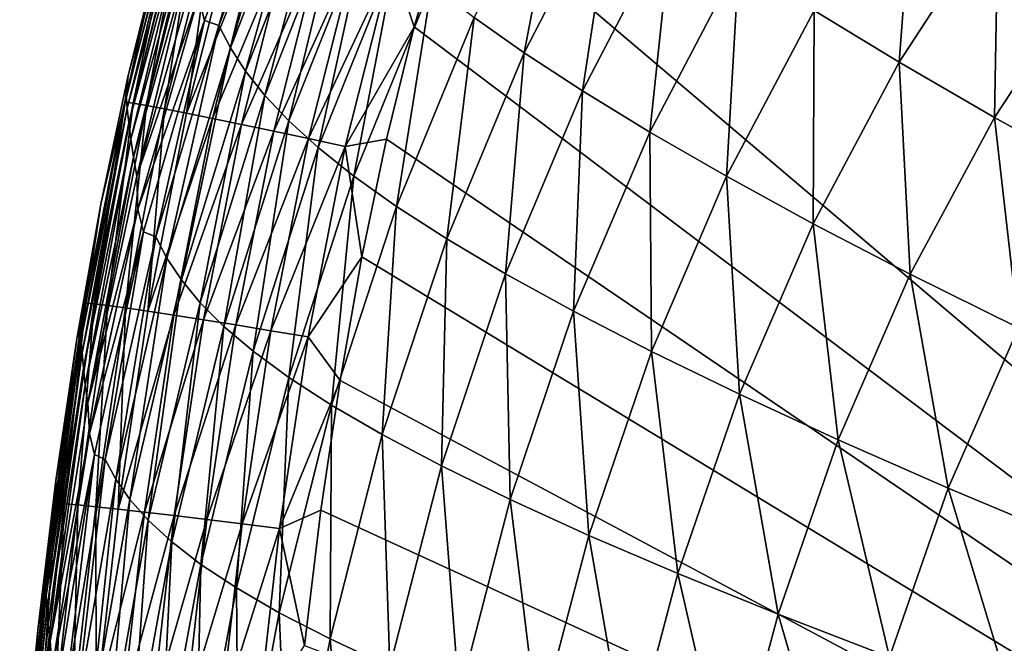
# Model space of a CAD drawing. Header units: metres. Extents: x -105 to 105, y -68 to 103.
# Tile 18 of 256: x -104.3 to -100.57, y 58.55 to 60.91. Entities that reach past the tile are written whole.
import ezdxf

# ---------------------------------------------------------------- set-up
doc = ezdxf.new("R2010")
doc.units = ezdxf.units.M
doc.layers.add('solid_FIT-BATH-150_SW0001', color=7, linetype='CONTINUOUS')

msp = doc.modelspace()

# ---------------------------------------------------------------- linework, layer by layer
at = {"layer": 'solid_FIT-BATH-150_SW0001'}
for points in [[(-103.62603, 60.995506, 0.574885), (-103.324165, 61.660912, -1.192553), (-103.603325, 60.904953, -1.187167)], [(-103.548264, 60.886013, -2.849111), (-103.603325, 60.904953, -1.187167), (-103.324165, 61.660912, -1.192553)], [(-103.259476, 61.64233, -2.855999), (-103.548264, 60.886013, -2.849111), (-103.324165, 61.660912, -1.192553)], [(-103.504089, 60.801056, -4.411713), (-103.548264, 60.886013, -2.849111), (-103.259476, 61.64233, -2.855999)], [(-103.212898, 61.554329, -4.420186), (-103.504089, 60.801056, -4.411713), (-103.259476, 61.64233, -2.855999)], [(-102.392281, 60.782394, -12.784942), (-102.581383, 60.916206, -11.84934), (-102.235626, 61.594578, -11.871286)], [(-102.048546, 61.450764, -12.809041), (-102.392281, 60.782394, -12.784942), (-102.235626, 61.594578, -11.871286)], [(-103.447113, 60.71299, -5.877439), (-103.504089, 60.801056, -4.411713), (-103.212898, 61.554329, -4.420186)], [(-103.153946, 61.462589, -5.887652), (-103.447113, 60.71299, -5.877439), (-103.212898, 61.554329, -4.420186)], [(-100.972717, 60.746281, -15.803168), (-101.295052, 60.942467, -15.161674), (-100.913895, 61.534962, -15.193)], [(-100.598511, 61.322601, -15.835512), (-100.972717, 60.746281, -15.803168), (-100.913895, 61.534962, -15.193)], [(-103.683144, 61.444057, 13.31223), (-103.899925, 60.617851, 13.313279), (-103.776321, 61.161911, 15.586882)], [(-103.895287, 60.572536, 10.930219), (-103.899925, 60.617851, 13.313279), (-103.683144, 61.444057, 13.31223)], [(-103.676407, 61.396442, 10.928999), (-103.895287, 60.572536, 10.930219), (-103.683144, 61.444057, 13.31223)], [(-103.374672, 60.621117, -7.248332), (-103.447113, 60.71299, -5.877439), (-103.153946, 61.462589, -5.887652)], [(-103.080009, 61.36623, -7.260418), (-103.374672, 60.621117, -7.248332), (-103.153946, 61.462589, -5.887652)], [(-102.171844, 60.637913, -13.641849), (-102.392281, 60.782394, -12.784942), (-102.048546, 61.450764, -12.809041)], [(-101.831001, 61.29459, -13.667945), (-102.171844, 60.637913, -13.641849), (-102.048546, 61.450764, -12.809041)], [(-103.889275, 60.517334, 8.65157), (-103.895287, 60.572536, 10.930219), (-103.676407, 61.396442, 10.928999)], [(-103.667793, 61.338512, 8.650157), (-103.889275, 60.517334, 8.65157), (-103.676407, 61.396442, 10.928999)], [(-102.892952, 61.131603, 16.577486), (-102.809776, 60.88092, 16.591309), (-102.660469, 61.393547, 16.58135)], [(-102.660469, 61.393547, 16.58135), (-102.809776, 60.88092, 16.591309), (-96.062553, 55.791527, 16.580246)], [(-95.036125, 61.398125, 16.499413), (-102.660469, 61.393547, 16.58135), (-96.062553, 55.791527, 16.580246)], [(-103.284119, 60.524742, -8.526438), (-103.374672, 60.621117, -7.248332), (-103.080009, 61.36623, -7.260418)], [(-102.98848, 61.264378, -8.540507), (-103.284119, 60.524742, -8.526438), (-103.080009, 61.36623, -7.260418)], [(-103.713631, 61.349499, 15.731968), (-103.891861, 60.696514, 15.595654), (-103.903801, 60.595814, 15.746248)], [(-103.713631, 61.349499, 15.731968), (-103.903801, 60.595814, 15.746248), (-103.872429, 60.591576, 15.888547)], [(-103.713631, 61.349499, 15.731968), (-103.776321, 61.161911, 15.586882), (-103.891861, 60.696514, 15.595654)], [(-103.881821, 60.454906, 6.477468), (-103.889275, 60.517334, 8.65157), (-103.667793, 61.338512, 8.650157)], [(-103.657425, 61.273094, 6.475742), (-103.881821, 60.454906, 6.477468), (-103.667793, 61.338512, 8.650157)], [(-103.713631, 61.349499, 15.731968), (-103.872429, 60.591576, 15.888547), (-103.682709, 61.34351, 15.874265)], [(-103.682709, 61.34351, 15.874265), (-103.872429, 60.591576, 15.888547), (-103.822113, 60.582947, 16.022427)], [(-103.682709, 61.34351, 15.874265), (-103.822113, 60.582947, 16.022427), (-103.633141, 61.332005, 16.008169)], [(-103.633141, 61.332005, 16.008169), (-103.822113, 60.582947, 16.022427), (-103.75441, 60.570274, 16.146303)], [(-103.633141, 61.332005, 16.008169), (-103.75441, 60.570274, 16.146303), (-103.566452, 61.315403, 16.132097)], [(-100.611847, 60.536964, -16.379068), (-100.972717, 60.746281, -15.803168), (-100.598511, 61.322601, -15.835512)], [(-100.245903, 61.095619, -16.411791), (-100.611847, 60.536964, -16.379068), (-100.598511, 61.322601, -15.835512)], [(-103.566452, 61.315403, 16.132097), (-103.75441, 60.570274, 16.146303), (-103.670883, 60.55386, 16.258595)], [(-103.566452, 61.315403, 16.132097), (-103.670883, 60.55386, 16.258595), (-103.484192, 61.294113, 16.244467)], [(-103.484192, 61.294113, 16.244467), (-103.670883, 60.55386, 16.258595), (-103.387886, 61.268543, 16.343691)], [(-101.917526, 60.481976, -14.423201), (-102.171844, 60.637913, -13.641849), (-101.831001, 61.29459, -13.667945)], [(-101.580505, 61.125217, -14.451054), (-101.917526, 60.481976, -14.423201), (-101.831001, 61.29459, -13.667945)], [(-103.872223, 60.387112, 4.407621), (-103.881821, 60.454906, 6.477468), (-103.657425, 61.273094, 6.475742)], [(-103.644753, 61.202129, 4.405412), (-103.872223, 60.387112, 4.407621), (-103.657425, 61.273094, 6.475742)], [(-103.670883, 60.55386, 16.258595), (-103.57309, 60.534023, 16.357718), (-103.387886, 61.268543, 16.343691)], [(-103.387886, 61.268543, 16.343691), (-103.57309, 60.534023, 16.357718), (-103.279083, 61.23909, 16.42819)], [(-103.17276, 60.423115, -9.713981), (-103.284119, 60.524742, -8.526438), (-102.98848, 61.264378, -8.540507)], [(-102.876701, 61.156128, -9.730109), (-103.17276, 60.423115, -9.713981), (-102.98848, 61.264378, -8.540507)], [(-103.57309, 60.534023, 16.357718), (-103.462585, 60.511074, 16.442089), (-103.279083, 61.23909, 16.42819)], [(-103.279083, 61.23909, 16.42819), (-103.462585, 60.511074, 16.442089), (-103.159302, 61.206169, 16.496378)], [(-103.644753, 61.202129, 4.405412), (-103.859436, 60.315361, 2.441496), (-103.872223, 60.387112, 4.407621)], [(-103.644753, 61.202129, 4.405412), (-103.628868, 61.127056, 2.438607), (-103.859436, 60.315361, 2.441496)], [(-103.462585, 60.511074, 16.442089), (-103.340935, 60.485332, 16.51013), (-103.159302, 61.206169, 16.496378)], [(-103.159302, 61.206169, 16.496378), (-103.340935, 60.485332, 16.51013), (-103.030075, 61.170204, 16.546671)], [(-103.340935, 60.485332, 16.51013), (-103.209694, 60.45713, 16.560251), (-103.030075, 61.170204, 16.546671)], [(-103.030075, 61.170204, 16.546671), (-103.209694, 60.45713, 16.560251), (-102.892952, 61.131603, 16.577486)], [(-103.899925, 60.617851, 13.313279), (-103.891861, 60.696514, 15.595654), (-103.776321, 61.161911, 15.586882)], [(-103.037788, 60.315315, -10.813848), (-103.17276, 60.423115, -9.713981), (-102.876701, 61.156128, -9.730109)], [(-102.741928, 61.040428, -10.832058), (-103.037788, 60.315315, -10.813848), (-102.876701, 61.156128, -9.730109)], [(-103.62603, 60.995506, 0.574885), (-103.859436, 60.315361, 2.441496), (-103.628868, 61.127056, 2.438607)], [(-103.209694, 60.45713, 16.560251), (-103.070419, 60.426792, 16.590876), (-102.892952, 61.131603, 16.577486)], [(-102.892952, 61.131603, 16.577486), (-103.070419, 60.426792, 16.590876), (-102.809776, 60.88092, 16.591309)], [(-101.627228, 60.314346, -15.132431), (-101.917526, 60.481976, -14.423201), (-101.580505, 61.125217, -14.451054)], [(-101.295052, 60.942467, -15.161674), (-101.627228, 60.314346, -15.132431), (-101.580505, 61.125217, -14.451054)], [(-100.210861, 60.31496, -16.892965), (-100.611847, 60.536964, -16.379068), (-100.245903, 61.095619, -16.411791)], [(-102.876381, 60.200382, -11.829086), (-103.037788, 60.315315, -10.813848), (-102.741928, 61.040428, -10.832058)], [(-102.581383, 60.916206, -11.84934), (-102.876381, 60.200382, -11.829086), (-102.741928, 61.040428, -10.832058)], [(-103.62603, 60.995506, 0.574885), (-103.854752, 60.190434, 0.578607), (-103.859436, 60.315361, 2.441496)], [(-103.62603, 60.995506, 0.574885), (-103.603325, 60.904953, -1.187167), (-103.854752, 60.190434, 0.578607)], [(-102.685707, 60.077347, -12.762743), (-102.876381, 60.200382, -11.829086), (-102.581383, 60.916206, -11.84934)], [(-102.392281, 60.782394, -12.784942), (-102.685707, 60.077347, -12.762743), (-102.581383, 60.916206, -11.84934)], [(-101.298958, 60.13488, -15.773025), (-101.627228, 60.314346, -15.132431), (-101.295052, 60.942467, -15.161674)], [(-100.972717, 60.746281, -15.803168), (-101.298958, 60.13488, -15.773025), (-101.295052, 60.942467, -15.161674)], [(-103.854752, 60.190434, 0.578607), (-103.603325, 60.904953, -1.187167), (-103.83387, 60.104256, -1.182377)], [(-103.787163, 60.085461, -2.842941), (-103.83387, 60.104256, -1.182377), (-103.603325, 60.904953, -1.187167)], [(-103.548264, 60.886013, -2.849111), (-103.787163, 60.085461, -2.842941), (-103.603325, 60.904953, -1.187167)], [(-103.745186, 60.004902, -4.404086), (-103.787163, 60.085461, -2.842941), (-103.548264, 60.886013, -2.849111)], [(-103.504089, 60.801056, -4.411713), (-103.745186, 60.004902, -4.404086), (-103.548264, 60.886013, -2.849111)], [(-103.070419, 60.426792, 16.590876), (-102.914131, 60.455437, 16.599327), (-102.809776, 60.88092, 16.591309)], [(-102.809776, 60.88092, 16.591309), (-102.914131, 60.455437, 16.599327), (-96.062553, 55.791527, 16.580246)], [(-103.690048, 59.921814, -5.868212), (-103.745186, 60.004902, -4.404086), (-103.504089, 60.801056, -4.411713)], [(-103.447113, 60.71299, -5.877439), (-103.690048, 59.921814, -5.868212), (-103.504089, 60.801056, -4.411713)], [(-102.462959, 59.945244, -13.617867), (-102.685707, 60.077347, -12.762743), (-102.392281, 60.782394, -12.784942)], [(-102.171844, 60.637913, -13.641849), (-102.462959, 59.945244, -13.617867), (-102.392281, 60.782394, -12.784942)], [(-100.930954, 59.94371, -16.348595), (-101.298958, 60.13488, -15.773025), (-100.972717, 60.746281, -15.803168)], [(-100.611847, 60.536964, -16.379068), (-100.930954, 59.94371, -16.348595), (-100.972717, 60.746281, -15.803168)], [(-103.899925, 60.617851, 13.313279), (-103.994995, 60.208576, 15.604622), (-103.891861, 60.696514, 15.595654)], [(-103.903801, 60.595814, 15.746248), (-103.891861, 60.696514, 15.595654), (-103.994995, 60.208576, 15.604622)], [(-103.619041, 59.835663, -7.237393), (-103.690048, 59.921814, -5.868212), (-103.447113, 60.71299, -5.877439)], [(-103.374672, 60.621117, -7.248332), (-103.619041, 59.835663, -7.237393), (-103.447113, 60.71299, -5.877439)], [(-103.899925, 60.617851, 13.313279), (-104.072441, 59.739002, 13.314184), (-103.994995, 60.208576, 15.604622)], [(-104.069626, 59.696835, 10.931265), (-104.072441, 59.739002, 13.314184), (-103.899925, 60.617851, 13.313279)], [(-103.895287, 60.572536, 10.930219), (-104.069626, 59.696835, 10.931265), (-103.899925, 60.617851, 13.313279)], [(-103.52948, 59.745911, -8.5137), (-103.619041, 59.835663, -7.237393), (-103.374672, 60.621117, -7.248332)], [(-103.284119, 60.524742, -8.526438), (-103.52948, 59.745911, -8.5137), (-103.374672, 60.621117, -7.248332)], [(-102.205513, 59.803341, -14.397672), (-102.462959, 59.945244, -13.617867), (-102.171844, 60.637913, -13.641849)], [(-101.917526, 60.481976, -14.423201), (-102.205513, 59.803341, -14.397672), (-102.171844, 60.637913, -13.641849)], [(-103.903801, 60.595814, 15.746248), (-103.994995, 60.208576, 15.604622), (-104.052368, 59.834534, 15.760109)], [(-103.903801, 60.595814, 15.746248), (-104.052368, 59.834534, 15.760109), (-104.020706, 59.831738, 15.902412)], [(-103.903801, 60.595814, 15.746248), (-104.020706, 59.831738, 15.902412), (-103.872429, 60.591576, 15.888547)], [(-103.872429, 60.591576, 15.888547), (-104.020706, 59.831738, 15.902412), (-103.969902, 59.8255, 16.036272)], [(-103.872429, 60.591576, 15.888547), (-103.969902, 59.8255, 16.036272), (-103.822113, 60.582947, 16.022427)], [(-103.822113, 60.582947, 16.022427), (-103.969902, 59.8255, 16.036272), (-103.901527, 59.816082, 16.160107)], [(-103.822113, 60.582947, 16.022427), (-103.901527, 59.816082, 16.160107), (-103.75441, 60.570274, 16.146303)], [(-104.065887, 59.645412, 8.652777), (-104.069626, 59.696835, 10.931265), (-103.895287, 60.572536, 10.930219)], [(-103.889275, 60.517334, 8.65157), (-104.065887, 59.645412, 8.652777), (-103.895287, 60.572536, 10.930219)], [(-103.75441, 60.570274, 16.146303), (-103.901527, 59.816082, 16.160107), (-103.817162, 59.803715, 16.272335)], [(-103.75441, 60.570274, 16.146303), (-103.817162, 59.803715, 16.272335), (-103.670883, 60.55386, 16.258595)], [(-103.670883, 60.55386, 16.258595), (-103.817162, 59.803715, 16.272335), (-103.57309, 60.534023, 16.357718)], [(-100.521568, 59.741085, -16.86281), (-100.930954, 59.94371, -16.348595), (-100.611847, 60.536964, -16.379068)], [(-100.210861, 60.31496, -16.892965), (-100.521568, 59.741085, -16.86281), (-100.611847, 60.536964, -16.379068)], [(-104.060982, 59.58717, 6.47894), (-104.065887, 59.645412, 8.652777), (-103.889275, 60.517334, 8.65157)], [(-103.881821, 60.454906, 6.477468), (-104.060982, 59.58717, 6.47894), (-103.889275, 60.517334, 8.65157)], [(-103.817162, 59.803715, 16.272335), (-103.718391, 59.788647, 16.371374), (-103.57309, 60.534023, 16.357718)], [(-103.57309, 60.534023, 16.357718), (-103.718391, 59.788647, 16.371374), (-103.462585, 60.511074, 16.442089)], [(-103.718391, 59.788647, 16.371374), (-103.606773, 59.771103, 16.455643), (-103.462585, 60.511074, 16.442089)], [(-103.462585, 60.511074, 16.442089), (-103.606773, 59.771103, 16.455643), (-103.340935, 60.485332, 16.51013)], [(-103.418617, 59.651958, -9.699389), (-103.52948, 59.745911, -8.5137), (-103.284119, 60.524742, -8.526438)], [(-103.17276, 60.423115, -9.713981), (-103.418617, 59.651958, -9.699389), (-103.284119, 60.524742, -8.526438)], [(-103.606773, 59.771103, 16.455643), (-103.483894, 59.751339, 16.523558), (-103.340935, 60.485332, 16.51013)], [(-103.340935, 60.485332, 16.51013), (-103.483894, 59.751339, 16.523558), (-103.209694, 60.45713, 16.560251)], [(-101.911209, 59.651348, -15.105691), (-102.205513, 59.803341, -14.397672), (-101.917526, 60.481976, -14.423201)], [(-101.627228, 60.314346, -15.132431), (-101.911209, 59.651348, -15.105691), (-101.917526, 60.481976, -14.423201)], [(-104.054077, 59.523861, 4.409513), (-104.060982, 59.58717, 6.47894), (-103.881821, 60.454906, 6.477468)], [(-103.872223, 60.387112, 4.407621), (-104.054077, 59.523861, 4.409513), (-103.881821, 60.454906, 6.477468)], [(-103.483894, 59.751339, 16.523558), (-103.351334, 59.729599, 16.573538), (-103.209694, 60.45713, 16.560251)], [(-103.209694, 60.45713, 16.560251), (-103.351334, 59.729599, 16.573538), (-103.070419, 60.426792, 16.590876)], [(-103.351334, 59.729599, 16.573538), (-103.210655, 59.706131, 16.603998), (-103.070419, 60.426792, 16.590876)], [(-103.070419, 60.426792, 16.590876), (-103.210655, 59.706131, 16.603998), (-103.007286, 60.008965, 16.607519)], [(-103.070419, 60.426792, 16.590876), (-103.007286, 60.008965, 16.607519), (-102.914131, 60.455437, 16.599327)], [(-102.914131, 60.455437, 16.599327), (-103.007286, 60.008965, 16.607519), (-96.062553, 55.791527, 16.580246)], [(-103.872223, 60.387112, 4.407621), (-104.043999, 59.456821, 2.44399), (-104.054077, 59.523861, 4.409513)], [(-103.872223, 60.387112, 4.407621), (-103.859436, 60.315361, 2.441496), (-104.043999, 59.456821, 2.44399)], [(-103.28363, 59.553001, -10.7974), (-103.418617, 59.651958, -9.699389), (-103.17276, 60.423115, -9.713981)], [(-103.037788, 60.315315, -10.813848), (-103.28363, 59.553001, -10.7974), (-103.17276, 60.423115, -9.713981)], [(-103.854752, 60.190434, 0.578607), (-104.043999, 59.456821, 2.44399), (-103.859436, 60.315361, 2.441496)], [(-103.121651, 59.448189, -11.810832), (-103.28363, 59.553001, -10.7974), (-103.037788, 60.315315, -10.813848)], [(-102.876381, 60.200382, -11.829086), (-103.121651, 59.448189, -11.810832), (-103.037788, 60.315315, -10.813848)], [(-101.577972, 59.489033, -15.745508), (-101.911209, 59.651348, -15.105691), (-101.627228, 60.314346, -15.132431)], [(-101.298958, 60.13488, -15.773025), (-101.577972, 59.489033, -15.745508), (-101.627228, 60.314346, -15.132431)], [(-104.072441, 59.739002, 13.314184), (-104.0858, 59.698742, 15.613754), (-103.994995, 60.208576, 15.604622)], [(-104.052368, 59.834534, 15.760109), (-103.994995, 60.208576, 15.604622), (-104.0858, 59.698742, 15.613754)], [(-102.929825, 59.336658, -12.742789), (-103.121651, 59.448189, -11.810832), (-102.876381, 60.200382, -11.829086)], [(-102.685707, 60.077347, -12.762743), (-102.929825, 59.336658, -12.742789), (-102.876381, 60.200382, -11.829086)], [(-103.854752, 60.190434, 0.578607), (-104.03804, 59.340775, 0.581843), (-104.043999, 59.456821, 2.44399)], [(-103.854752, 60.190434, 0.578607), (-103.83387, 60.104256, -1.182377), (-104.03804, 59.340775, 0.581843)], [(-101.203957, 59.316383, -16.32081), (-101.577972, 59.489033, -15.745508), (-101.298958, 60.13488, -15.773025)], [(-100.930954, 59.94371, -16.348595), (-101.203957, 59.316383, -16.32081), (-101.298958, 60.13488, -15.773025)], [(-104.03804, 59.340775, 0.581843), (-103.83387, 60.104256, -1.182377), (-104.018829, 59.260551, -1.178187)], [(-103.97905, 59.242367, -2.837515), (-104.018829, 59.260551, -1.178187), (-103.83387, 60.104256, -1.182377)], [(-103.787163, 60.085461, -2.842941), (-103.97905, 59.242367, -2.837515), (-103.83387, 60.104256, -1.182377)], [(-103.939018, 59.167595, -4.397352), (-103.97905, 59.242367, -2.837515), (-103.787163, 60.085461, -2.842941)], [(-103.745186, 60.004902, -4.404086), (-103.939018, 59.167595, -4.397352), (-103.787163, 60.085461, -2.842941)], [(-102.705276, 59.217552, -13.596373), (-102.929825, 59.336658, -12.742789), (-102.685707, 60.077347, -12.762743)], [(-102.462959, 59.945244, -13.617867), (-102.705276, 59.217552, -13.596373), (-102.685707, 60.077347, -12.762743)], [(-103.885521, 59.090813, -5.860048), (-103.939018, 59.167595, -4.397352), (-103.745186, 60.004902, -4.404086)], [(-103.690048, 59.921814, -5.868212), (-103.885521, 59.090813, -5.860048), (-103.745186, 60.004902, -4.404086)], [(-103.210655, 59.706131, 16.603998), (-103.089859, 59.540897, 16.615883), (-103.007286, 60.008965, 16.607519)], [(-103.007286, 60.008965, 16.607519), (-103.089859, 59.540897, 16.615883), (-96.062553, 55.791527, 16.580246)], [(-102.445374, 59.090195, -14.374861), (-102.705276, 59.217552, -13.596373), (-102.462959, 59.945244, -13.617867)], [(-102.205513, 59.803341, -14.397672), (-102.445374, 59.090195, -14.374861), (-102.462959, 59.945244, -13.617867)], [(-100.787437, 59.133469, -16.835321), (-101.203957, 59.316383, -16.32081), (-100.930954, 59.94371, -16.348595)], [(-100.521568, 59.741085, -16.86281), (-100.787437, 59.133469, -16.835321), (-100.930954, 59.94371, -16.348595)], [(-103.815826, 59.011631, -7.227704), (-103.885521, 59.090813, -5.860048), (-103.690048, 59.921814, -5.868212)], [(-103.619041, 59.835663, -7.237393), (-103.815826, 59.011631, -7.227704), (-103.690048, 59.921814, -5.868212)], [(-104.052368, 59.834534, 15.760109), (-104.165405, 59.16169, 15.623119), (-104.165955, 59.075584, 15.773396)], [(-104.052368, 59.834534, 15.760109), (-104.165955, 59.075584, 15.773396), (-104.134102, 59.073956, 15.915707)], [(-104.052368, 59.834534, 15.760109), (-104.0858, 59.698742, 15.613754), (-104.165405, 59.16169, 15.623119)], [(-104.052368, 59.834534, 15.760109), (-104.134102, 59.073956, 15.915707), (-104.020706, 59.831738, 15.902412)], [(-104.020706, 59.831738, 15.902412), (-104.134102, 59.073956, 15.915707), (-104.082977, 59.069664, 16.049555)], [(-104.020706, 59.831738, 15.902412), (-104.082977, 59.069664, 16.049555), (-103.969902, 59.8255, 16.036272)], [(-103.727196, 58.929649, -8.502423), (-103.815826, 59.011631, -7.227704), (-103.619041, 59.835663, -7.237393)], [(-103.52948, 59.745911, -8.5137), (-103.727196, 58.929649, -8.502423), (-103.619041, 59.835663, -7.237393)], [(-103.969902, 59.8255, 16.036272), (-104.082977, 59.069664, 16.049555), (-104.014175, 59.062901, 16.173361)], [(-103.969902, 59.8255, 16.036272), (-104.014175, 59.062901, 16.173361), (-103.901527, 59.816082, 16.160107)], [(-103.901527, 59.816082, 16.160107), (-104.014175, 59.062901, 16.173361), (-103.929276, 59.053844, 16.28554)], [(-103.901527, 59.816082, 16.160107), (-103.929276, 59.053844, 16.28554), (-103.817162, 59.803715, 16.272335)], [(-103.817162, 59.803715, 16.272335), (-103.929276, 59.053844, 16.28554), (-103.718391, 59.788647, 16.371374)], [(-102.147858, 58.954243, -15.081864), (-102.445374, 59.090195, -14.374861), (-102.205513, 59.803341, -14.397672)], [(-101.911209, 59.651348, -15.105691), (-102.147858, 58.954243, -15.081864), (-102.205513, 59.803341, -14.397672)], [(-103.929276, 59.053844, 16.28554), (-103.829872, 59.042667, 16.384512), (-103.718391, 59.788647, 16.371374)], [(-103.718391, 59.788647, 16.371374), (-103.829872, 59.042667, 16.384512), (-103.606773, 59.771103, 16.455643)], [(-103.829872, 59.042667, 16.384512), (-103.717545, 59.029549, 16.468695), (-103.606773, 59.771103, 16.455643)], [(-103.606773, 59.771103, 16.455643), (-103.717545, 59.029549, 16.468695), (-103.483894, 59.751339, 16.523558)], [(-104.072441, 59.739002, 13.314184), (-104.205147, 58.810295, 13.314953), (-104.0858, 59.698742, 15.613754)], [(-104.203857, 58.772095, 10.932146), (-104.205147, 58.810295, 13.314953), (-104.072441, 59.739002, 13.314184)], [(-104.069626, 59.696835, 10.931265), (-104.203857, 58.772095, 10.932146), (-104.072441, 59.739002, 13.314184)], [(-103.616882, 58.84441, -9.686492), (-103.727196, 58.929649, -8.502423), (-103.52948, 59.745911, -8.5137)], [(-103.717545, 59.029549, 16.468695), (-103.593887, 59.014671, 16.536509), (-103.483894, 59.751339, 16.523558)], [(-103.418617, 59.651958, -9.699389), (-103.616882, 58.84441, -9.686492), (-103.52948, 59.745911, -8.5137)], [(-103.483894, 59.751339, 16.523558), (-103.593887, 59.014671, 16.536509), (-103.351334, 59.729599, 16.573538)], [(-103.593887, 59.014671, 16.536509), (-103.46048, 58.998222, 16.586369), (-103.351334, 59.729599, 16.573538)], [(-103.351334, 59.729599, 16.573538), (-103.46048, 58.998222, 16.586369), (-103.210655, 59.706131, 16.603998)], [(-100.326897, 58.940521, -17.292856), (-100.787437, 59.133469, -16.835321), (-100.521568, 59.741085, -16.86281)], [(-104.205147, 58.810295, 13.314953), (-104.165405, 59.16169, 15.623119), (-104.0858, 59.698742, 15.613754)], [(-104.202042, 58.72546, 8.653789), (-104.203857, 58.772095, 10.932146), (-104.069626, 59.696835, 10.931265)], [(-104.065887, 59.645412, 8.652777), (-104.202042, 58.72546, 8.653789), (-104.069626, 59.696835, 10.931265)], [(-103.46048, 58.998222, 16.586369), (-103.318916, 58.980381, 16.616695), (-103.210655, 59.706131, 16.603998)], [(-103.210655, 59.706131, 16.603998), (-103.318916, 58.980381, 16.616695), (-103.089859, 59.540897, 16.615883)], [(-104.199287, 58.672577, 6.480176), (-104.202042, 58.72546, 8.653789), (-104.065887, 59.645412, 8.652777)], [(-104.060982, 59.58717, 6.47894), (-104.199287, 58.672577, 6.480176), (-104.065887, 59.645412, 8.652777)], [(-103.48201, 58.755215, -10.782894), (-103.616882, 58.84441, -9.686492), (-103.418617, 59.651958, -9.699389)], [(-103.28363, 59.553001, -10.7974), (-103.48201, 58.755215, -10.782894), (-103.418617, 59.651958, -9.699389)], [(-101.810585, 58.809402, -15.721044), (-102.147858, 58.954243, -15.081864), (-101.911209, 59.651348, -15.105691)], [(-101.577972, 59.489033, -15.745508), (-101.810585, 58.809402, -15.721044), (-101.911209, 59.651348, -15.105691)], [(-104.194656, 58.615032, 4.411109), (-104.199287, 58.672577, 6.480176), (-104.060982, 59.58717, 6.47894)], [(-104.054077, 59.523861, 4.409513), (-104.194656, 58.615032, 4.411109), (-104.060982, 59.58717, 6.47894)], [(-103.319702, 58.661316, -11.794779), (-103.48201, 58.755215, -10.782894), (-103.28363, 59.553001, -10.7974)], [(-103.121651, 59.448189, -11.810832), (-103.319702, 58.661316, -11.794779), (-103.28363, 59.553001, -10.7974)], [(-103.318916, 58.980381, 16.616695), (-103.162445, 59.05032, 16.624422), (-103.089859, 59.540897, 16.615883)], [(-103.089859, 59.540897, 16.615883), (-103.162445, 59.05032, 16.624422), (-96.062553, 55.791527, 16.580246)], [(-104.054077, 59.523861, 4.409513), (-104.186867, 58.554066, 2.446105), (-104.194656, 58.615032, 4.411109)], [(-104.054077, 59.523861, 4.409513), (-104.043999, 59.456821, 2.44399), (-104.186867, 58.554066, 2.446105)], [(-104.03804, 59.340775, 0.581843), (-104.186867, 58.554066, 2.446105), (-104.043999, 59.456821, 2.44399)], [(-101.431633, 58.655537, -16.296139), (-101.810585, 58.809402, -15.721044), (-101.577972, 59.489033, -15.745508)], [(-101.203957, 59.316383, -16.32081), (-101.431633, 58.655537, -16.296139), (-101.577972, 59.489033, -15.745508)], [(-103.127052, 58.561962, -12.725296), (-103.319702, 58.661316, -11.794779), (-103.121651, 59.448189, -11.810832)], [(-102.929825, 59.336658, -12.742789), (-103.127052, 58.561962, -12.725296), (-103.121651, 59.448189, -11.810832)], [(-104.03804, 59.340775, 0.581843), (-104.180092, 58.449085, 0.584605), (-104.186867, 58.554066, 2.446105)], [(-104.03804, 59.340775, 0.581843), (-104.018829, 59.260551, -1.178187), (-104.180092, 58.449085, 0.584605)], [(-102.901192, 58.456406, -13.577596), (-103.127052, 58.561962, -12.725296), (-102.929825, 59.336658, -12.742789)], [(-102.705276, 59.217552, -13.596373), (-102.901192, 58.456406, -13.577596), (-102.929825, 59.336658, -12.742789)], [(-101.009216, 58.492573, -16.810923), (-101.431633, 58.655537, -16.296139), (-101.203957, 59.316383, -16.32081)], [(-100.787437, 59.133469, -16.835321), (-101.009216, 58.492573, -16.810923), (-101.203957, 59.316383, -16.32081)], [(-104.180092, 58.449085, 0.584605), (-104.018829, 59.260551, -1.178187), (-104.162354, 58.376358, -1.174592)], [(-104.128128, 58.359283, -2.83284), (-104.162354, 58.376358, -1.174592), (-104.018829, 59.260551, -1.178187)], [(-103.97905, 59.242367, -2.837515), (-104.128128, 58.359283, -2.83284), (-104.018829, 59.260551, -1.178187)], [(-104.089767, 58.29166, -4.391534), (-104.128128, 58.359283, -2.83284), (-103.97905, 59.242367, -2.837515)], [(-103.939018, 59.167595, -4.397352), (-104.089767, 58.29166, -4.391534), (-103.97905, 59.242367, -2.837515)], [(-102.639412, 58.344025, -14.355005), (-102.901192, 58.456406, -13.577596), (-102.705276, 59.217552, -13.596373)], [(-102.445374, 59.090195, -14.374861), (-102.639412, 58.344025, -14.355005), (-102.705276, 59.217552, -13.596373)], [(-104.205147, 58.810295, 13.314953), (-104.234093, 58.594822, 15.632728), (-104.165405, 59.16169, 15.623119)], [(-104.165955, 59.075584, 15.773396), (-104.165405, 59.16169, 15.623119), (-104.234093, 58.594822, 15.632728)], [(-104.037689, 58.222488, -5.852983), (-104.089767, 58.29166, -4.391534), (-103.939018, 59.167595, -4.397352)], [(-103.885521, 59.090813, -5.860048), (-104.037689, 58.222488, -5.852983), (-103.939018, 59.167595, -4.397352)], [(-100.541756, 58.320557, -17.269224), (-101.009216, 58.492573, -16.810923), (-100.787437, 59.133469, -16.835321)], [(-100.326897, 58.940521, -17.292856), (-100.541756, 58.320557, -17.269224), (-100.787437, 59.133469, -16.835321)], [(-103.969131, 58.151493, -7.219321), (-104.037689, 58.222488, -5.852983), (-103.885521, 59.090813, -5.860048)], [(-103.815826, 59.011631, -7.227704), (-103.969131, 58.151493, -7.219321), (-103.885521, 59.090813, -5.860048)], [(-102.339409, 58.224442, -15.061192), (-102.639412, 58.344025, -14.355005), (-102.445374, 59.090195, -14.374861)], [(-102.147858, 58.954243, -15.081864), (-102.339409, 58.224442, -15.061192), (-102.445374, 59.090195, -14.374861)], [(-104.165955, 59.075584, 15.773396), (-104.234093, 58.594822, 15.632728), (-104.250809, 58.32613, 15.786013)], [(-104.165955, 59.075584, 15.773396), (-104.250809, 58.32613, 15.786013), (-104.218826, 58.325432, 15.928335)], [(-104.165955, 59.075584, 15.773396), (-104.218826, 58.325432, 15.928335), (-104.134102, 59.073956, 15.915707)], [(-104.134102, 59.073956, 15.915707), (-104.218826, 58.325432, 15.928335), (-104.167488, 58.322697, 16.062181)], [(-104.134102, 59.073956, 15.915707), (-104.167488, 58.322697, 16.062181), (-104.082977, 59.069664, 16.049555)], [(-104.082977, 59.069664, 16.049555), (-104.167488, 58.322697, 16.062181), (-104.098404, 58.318066, 16.185966)], [(-104.082977, 59.069664, 16.049555), (-104.098404, 58.318066, 16.185966), (-104.014175, 59.062901, 16.173361)], [(-104.014175, 59.062901, 16.173361), (-104.098404, 58.318066, 16.185966), (-104.013168, 58.311668, 16.298111)], [(-104.014175, 59.062901, 16.173361), (-104.013168, 58.311668, 16.298111), (-103.929276, 59.053844, 16.28554)], [(-103.929276, 59.053844, 16.28554), (-104.013168, 58.311668, 16.298111), (-103.829872, 59.042667, 16.384512)], [(-103.318916, 58.980381, 16.616695), (-103.224556, 58.537121, 16.633116), (-103.162445, 59.05032, 16.624422)], [(-103.162445, 59.05032, 16.624422), (-103.224556, 58.537121, 16.633116), (-96.062553, 55.791527, 16.580246)], [(-104.013168, 58.311668, 16.298111), (-103.913361, 58.303627, 16.397032), (-103.829872, 59.042667, 16.384512)], [(-103.881355, 58.0784, -8.492677), (-103.969131, 58.151493, -7.219321), (-103.815826, 59.011631, -7.227704)], [(-103.829872, 59.042667, 16.384512), (-103.913361, 58.303627, 16.397032), (-103.717545, 59.029549, 16.468695)], [(-103.913361, 58.303627, 16.397032), (-103.800591, 58.294067, 16.48115), (-103.717545, 59.029549, 16.468695)], [(-103.727196, 58.929649, -8.502423), (-103.881355, 58.0784, -8.492677), (-103.815826, 59.011631, -7.227704)], [(-103.717545, 59.029549, 16.468695), (-103.800591, 58.294067, 16.48115), (-103.593887, 59.014671, 16.536509)], [(-103.800591, 58.294067, 16.48115), (-103.676437, 58.283127, 16.548882), (-103.593887, 59.014671, 16.536509)], [(-103.593887, 59.014671, 16.536509), (-103.676437, 58.283127, 16.548882), (-103.46048, 58.998222, 16.586369)], [(-103.676437, 58.283127, 16.548882), (-103.542503, 58.270935, 16.598644), (-103.46048, 58.998222, 16.586369)], [(-103.46048, 58.998222, 16.586369), (-103.542503, 58.270935, 16.598644), (-103.318916, 58.980381, 16.616695)], [(-103.542503, 58.270935, 16.598644), (-103.400383, 58.257633, 16.628859), (-103.318916, 58.980381, 16.616695)], [(-103.318916, 58.980381, 16.616695), (-103.400383, 58.257633, 16.628859), (-103.224556, 58.537121, 16.633116)], [(-101.99897, 58.097313, -15.699871), (-102.339409, 58.224442, -15.061192), (-102.147858, 58.954243, -15.081864)], [(-101.810585, 58.809402, -15.721044), (-101.99897, 58.097313, -15.699871), (-102.147858, 58.954243, -15.081864)], [(-103.771576, 58.002865, -9.675368), (-103.881355, 58.0784, -8.492677), (-103.727196, 58.929649, -8.502423)], [(-103.616882, 58.84441, -9.686492), (-103.771576, 58.002865, -9.675368), (-103.727196, 58.929649, -8.502423)], [(-103.636909, 57.924297, -10.77042), (-103.771576, 58.002865, -9.675368), (-103.616882, 58.84441, -9.686492)], [(-103.48201, 58.755215, -10.782894), (-103.636909, 57.924297, -10.77042), (-103.616882, 58.84441, -9.686492)], [(-104.205147, 58.810295, 13.314953), (-104.302551, 57.834568, 13.31559), (-104.234093, 58.594822, 15.632728)], [(-104.302483, 57.801128, 10.932874), (-104.302551, 57.834568, 13.31559), (-104.205147, 58.810295, 13.314953)], [(-104.203857, 58.772095, 10.932146), (-104.302483, 57.801128, 10.932874), (-104.205147, 58.810295, 13.314953)], [(-101.616119, 57.96241, -16.274824), (-101.99897, 58.097313, -15.699871), (-101.810585, 58.809402, -15.721044)], [(-101.431633, 58.655537, -16.296139), (-101.616119, 57.96241, -16.274824), (-101.810585, 58.809402, -15.721044)], [(-104.302185, 57.760262, 8.654621), (-104.302483, 57.801128, 10.932874), (-104.203857, 58.772095, 10.932146)], [(-104.202042, 58.72546, 8.653789), (-104.302185, 57.760262, 8.654621), (-104.203857, 58.772095, 10.932146)], [(-103.474442, 57.842056, -11.781019), (-103.636909, 57.924297, -10.77042), (-103.48201, 58.755215, -10.782894)], [(-103.319702, 58.661316, -11.794779), (-103.474442, 57.842056, -11.781019), (-103.48201, 58.755215, -10.782894)], [(-104.301163, 57.713867, 6.481193), (-104.302185, 57.760262, 8.654621), (-104.202042, 58.72546, 8.653789)], [(-104.199287, 58.672577, 6.480176), (-104.301163, 57.713867, 6.481193), (-104.202042, 58.72546, 8.653789)], [(-104.298355, 57.663334, 4.412427), (-104.301163, 57.713867, 6.481193), (-104.199287, 58.672577, 6.480176)], [(-104.194656, 58.615032, 4.411109), (-104.298355, 57.663334, 4.412427), (-104.199287, 58.672577, 6.480176)], [(-103.281273, 57.755501, -12.710357), (-103.474442, 57.842056, -11.781019), (-103.319702, 58.661316, -11.794779)], [(-103.127052, 58.561962, -12.725296), (-103.281273, 57.755501, -12.710357), (-103.319702, 58.661316, -11.794779)], [(-101.18898, 57.819557, -16.789856), (-101.616119, 57.96241, -16.274824), (-101.431633, 58.655537, -16.296139)], [(-101.009216, 58.492573, -16.810923), (-101.18898, 57.819557, -16.789856), (-101.431633, 58.655537, -16.296139)], [(-104.194656, 58.615032, 4.411109), (-104.292404, 57.609772, 2.447859), (-104.298355, 57.663334, 4.412427)], [(-104.194656, 58.615032, 4.411109), (-104.186867, 58.554066, 2.446105), (-104.292404, 57.609772, 2.447859)], [(-104.302551, 57.834568, 13.31559), (-104.290924, 58.005718, 15.642424), (-104.234093, 58.594822, 15.632728)], [(-104.250809, 58.32613, 15.786013), (-104.234093, 58.594822, 15.632728), (-104.290924, 58.005718, 15.642424)], [(-103.054482, 57.663979, -13.561622), (-103.281273, 57.755501, -12.710357), (-103.127052, 58.561962, -12.725296)], [(-102.901192, 58.456406, -13.577596), (-103.054482, 57.663979, -13.561622), (-103.127052, 58.561962, -12.725296)], [(-104.180092, 58.449085, 0.584605), (-104.292404, 57.609772, 2.447859), (-104.186867, 58.554066, 2.446105)]]:
    msp.add_3dface(points, dxfattribs=at)

doc.saveas('drawing.dxf')
